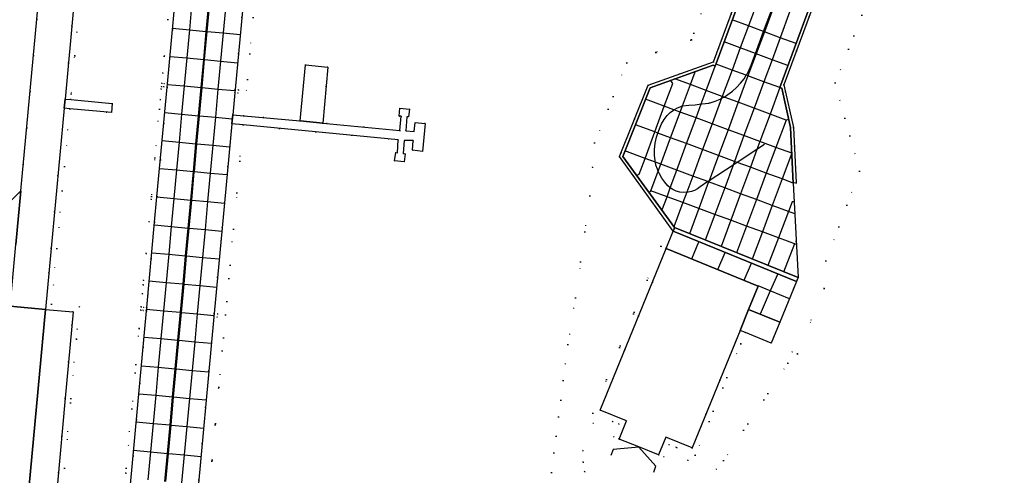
# Model space of a CAD drawing. Header units: metres. Extents: x 174791 to 179073, y 406431 to 409043.
# Tile 110 of 256: x 176102 to 176276, y 407568 to 407649. Entities that reach past the tile are written whole.
import ezdxf

# ---------------------------------------------------------------- set-up
doc = ezdxf.new("R2010")
doc.units = ezdxf.units.M
doc.linetypes.add('DOT', pattern=[6.35, 0, -6.35])
for name, color, linetype in [('panden', 254, 'Continuous'), ('scheiding_grondkering', 254, 'Continuous'), ('terreindeelbegroeid', 254, 'DOT'), ('terreindeelonbegroeid', 254, 'DOT'), ('wegdeel_molgoot', 254, 'Continuous'), ('wegdeel_opstelplaats', 254, 'Continuous'), ('wegdeel_parkeervlak', 254, 'Continuous'), ('wegdeel_platform_vliegverkeer', 254, 'Continuous'), ('wegdeel_rijbaan', 254, 'Continuous'), ('wegdeel_rolbaan', 254, 'Continuous'), ('wegdeel_voetpad', 254, 'Continuous'), ('weginrichtingselement_markering_vliegtuigverharding', 254, 'Continuous'), ('weginrichtingselement_voeg_vliegtuigverharding', 254, 'Continuous')]:
    doc.layers.add(name, color=color, linetype=linetype)

msp = doc.modelspace()

# ---------------------------------------------------------------- linework, layer by layer
at = {"layer": 'panden'}
msp.add_polyline3d([(176215.045, 407571.639, 0), (176211.537, 407573.027, 0), (176208.029, 407574.415, 0), (176209.336, 407577.63, 0), (176204.685, 407579.529, 0), (176216.373, 407608.158, 0), (176232.658, 407601.462, 0), (176230.971, 407597.332, 0), (176229.459, 407593.629, 0), (176228.65, 407591.649, 0), (176220.983, 407572.875, 0), (176216.331, 407574.774, 0)], close=True, dxfattribs=at)
at = {"layer": 'scheiding_grondkering'}
msp.add_polyline3d([(176214.164, 407568.531, 0), (176214.554, 407569.592, 0), (176211.522, 407572.964, 0), (176206.988, 407572.586, 0), (176206.599, 407571.527, 0)], dxfattribs=at)
at = {"layer": 'terreindeelbegroeid'}
for points in [[(176131.374, 407672.521, 0), (176128.122, 407637.299, 0), (176127.525, 407637.354, 0), (176127.47, 407636.757, 0), (176128.067, 407636.702, 0), (176126.274, 407617.28, 0), (176125.86, 407612.801, 0), (176124.469, 407597.732, 0), (176123.871, 407597.787, 0), (176123.816, 407597.189, 0), (176124.414, 407597.134, 0), (176121.158, 407561.872, 0)], [(176143.284, 407649.03, 0), (176141.668, 407631.624, 0), (176139.676, 407631.804, 0), (176140.035, 407635.666, 0), (176140.632, 407635.61, 0), (176140.687, 407636.208, 0), (176140.09, 407636.263, 0), (176143.331, 407671.173, 0)], [(176195.262, 407562.111, 0), (176198.975, 407591.16, 0), (176200.338, 407599.412, 0), (176202.893, 407617.463, 0), (176203.337, 407622.528, 0), (176203.713, 407626.819, 0), (176209.386, 407641.012, 0), (176214.537, 407642.843, 0), (176220.851, 407645.088, 0), (176221.288, 407646.264, 0), (176229.061, 407667.923, 0)], [(176229.061, 407667.923, 0), (176221.288, 407646.264, 0), (176220.851, 407645.088, 0), (176214.537, 407642.843, 0), (176209.386, 407641.012, 0), (176203.713, 407626.819, 0), (176203.337, 407622.528, 0), (176202.893, 407617.463, 0), (176200.338, 407599.412, 0), (176198.975, 407591.16, 0), (176195.262, 407562.111, 0)], [(176234.618, 407667.828, 0), (176224.727, 407641.159, 0), (176213.19, 407637.058, 0), (176208.137, 407624.415, 0), (176217.623, 407611.189, 0), (176216.373, 407608.158, 0), (176215.448, 407608.538, 0), (176203.381, 407578.981, 0), (176206.907, 407577.541, 0), (176203.435, 407577.252, 0), (176201.641, 407572.37, 0), (176201.664, 407570.323, 0), (176201.969, 407568.637, 0), (176203.001, 407566.278, 0)], [(176218.435, 407565.821, 0), (176220.224, 407570.682, 0), (176218.203, 407572.93, 0), (176221.533, 407571.57, 0), (176229.576, 407591.271, 0), (176230.385, 407593.252, 0), (176234.964, 407591.387, 0), (176236.476, 407595.09, 0), (176239.432, 407602.332, 0), (176239.53, 407602.562, 0), (176239.611, 407602.753, 0), (176239.709, 407602.983, 0), (176238.875, 407619.722, 0), (176239.393, 407619.748, 0), (176238.912, 407629.547, 0), (176237.2, 407637.102, 0), (176246.88, 407663.259, 0)], [(176195.306, 407428.755, 0), (176206.376, 407435.381, 0), (176207.425, 407442.911, 0), (176208.941, 407457.902, 0), (176210.583, 407476.585, 0), (176211.342, 407488.373, 0), (176211.522, 407491.167, 0), (176200.728, 407499.767, 0), (176200.435, 407500, 0), (176200.434, 407500.082, 0), (176200.037, 407557.118, 0), (176203.498, 407553.499, 0), (176216.898, 407559.249, 0), (176226.538, 407570.607, 0), (176237.908, 407587.868, 0), (176238.657, 407589.876, 0), (176239.592, 407589.493, 0), (176244.337, 407601.089, 0), (176244.654, 407605.948, 0), (176250.584, 407621.842, 0), (176246.261, 407637.444, 0), (176254.342, 407657.783, 0), (176313.803, 407635.598, 0)], [(176254.342, 407657.783, 0), (176246.261, 407637.444, 0), (176250.584, 407621.842, 0), (176244.654, 407605.948, 0), (176244.337, 407601.089, 0), (176239.592, 407589.493, 0), (176238.657, 407589.876, 0), (176237.908, 407587.868, 0), (176226.538, 407570.607, 0), (176216.898, 407559.249, 0)], [(176109.5, 407564.751, 0), (176109.911, 407569.288, 0), (176110.952, 407580.803, 0), (176111.022, 407581.576, 0), (176112.008, 407592.113, 0), (176112.175, 407593.894, 0), (176112.542, 407597.815, 0), (176107.619, 407598.275, 0), (176108.539, 407608.123, 0), (176109.492, 407618.323, 0), (176109.898, 407622.668, 0), (176110.852, 407632.875, 0), (176118.228, 407632.198, 0), (176118.365, 407633.837, 0), (176111.004, 407634.505, 0), (176111.095, 407635.481, 0), (176111.098, 407635.51, 0), (176111.728, 407642.249, 0), (176112.121, 407646.458, 0), (176112.574, 407651.306, 0)], [(176112.574, 407651.306, 0), (176112.121, 407646.458, 0), (176111.728, 407642.249, 0), (176111.098, 407635.51, 0), (176111.095, 407635.481, 0), (176111.004, 407634.505, 0), (176110.008, 407634.595, 0), (176111.578, 407651.398, 0)], [(176120.162, 407561.964, 0), (176120.755, 407568.385, 0), (176120.838, 407569.288, 0), (176121.803, 407579.739, 0), (176123.121, 407594.015, 0), (176123.122, 407594.026, 0), (176123.418, 407597.226, 0), (176123.473, 407597.823, 0), (176123.684, 407600.112, 0), (176123.832, 407601.709, 0), (176123.905, 407602.499, 0), (176124.344, 407607.256, 0), (176124.864, 407612.893, 0), (176125.23, 407616.847, 0), (176125.278, 407617.372, 0), (176125.908, 407624.189, 0), (176126.701, 407632.788, 0), (176126.859, 407634.496, 0), (176127.031, 407636.36, 0), (176127.071, 407636.793, 0), (176127.126, 407637.391, 0), (176127.294, 407639.204, 0), (176127.568, 407642.169, 0), (176128.171, 407648.702, 0)], [(176128.171, 407648.702, 0), (176127.568, 407642.169, 0), (176127.294, 407639.204, 0), (176127.126, 407637.391, 0), (176127.071, 407636.793, 0), (176127.031, 407636.36, 0), (176126.859, 407634.496, 0), (176126.701, 407632.788, 0), (176125.908, 407624.189, 0), (176125.278, 407617.372, 0), (176125.23, 407616.847, 0), (176124.864, 407612.893, 0), (176124.344, 407607.256, 0), (176123.905, 407602.499, 0), (176123.832, 407601.709, 0), (176123.684, 407600.112, 0), (176123.473, 407597.823, 0), (176123.418, 407597.226, 0), (176123.122, 407594.026, 0), (176123.121, 407594.015, 0), (176121.803, 407579.739, 0), (176120.838, 407569.288, 0), (176120.755, 407568.385, 0), (176120.162, 407561.964, 0)], [(176134.802, 407557.677, 0), (176137.207, 407583.584, 0), (176139.807, 407611.589, 0), (176141.52, 407630.027, 0), (176168.952, 407627.395, 0), (176168.856, 407625.079, 0), (176168.519, 407625.107, 0), (176168.281, 407623.675, 0), (176170.039, 407623.457, 0), (176170.213, 407624.909, 0), (176169.865, 407624.957, 0), (176170.041, 407627.287, 0), (176171.613, 407627.258, 0), (176171.494, 407625.536, 0), (176173.243, 407625.334, 0), (176173.727, 407630.272, 0), (176171.985, 407630.474, 0), (176171.783, 407628.835, 0), (176170.291, 407628.941, 0), (176170.493, 407631.42, 0), (176170.796, 407631.453, 0), (176170.973, 407632.826, 0), (176169.263, 407632.973, 0), (176169.147, 407631.588, 0), (176169.482, 407631.537, 0), (176169.243, 407629.053, 0), (176155.594, 407630.325, 0), (176156.493, 407640.24, 0), (176152.567, 407640.649, 0), (176151.584, 407630.725, 0), (176141.668, 407631.624, 0), (176143.284, 407649.03, 0)], [(176100.926, 407536.921, 0), (176105.93, 407536.372, 0), (176110.026, 407581.668, 0), (176111.453, 407596.912, 0), (176106.53, 407597.372, 0), (176107.543, 407608.216, 0), (176109.856, 407632.967, 0), (176110.852, 407632.875, 0), (176109.898, 407622.668, 0), (176109.492, 407618.323, 0), (176108.539, 407608.123, 0), (176107.619, 407598.275, 0), (176112.542, 407597.815, 0), (176112.175, 407593.894, 0), (176112.008, 407592.113, 0), (176111.022, 407581.576, 0), (176110.952, 407580.803, 0), (176109.911, 407569.288, 0), (176109.5, 407564.751, 0), (176106.834, 407535.267, 0), (176101.828, 407535.816, 0)]]:
    msp.add_polyline3d(points, dxfattribs=at)
for points in [[(176102.158, 407650.555, 0), (176102.69, 407650.22, 0), (176105.023, 407648.748, 0), (176102.179, 407618.353, 0), (176099.617, 407615.777, 0), (176097.046, 407615.987, 0), (176098.53, 407630.616, 0), (176098.629, 407631.594, 0), (176100.612, 407651.125, 0), (176101.377, 407651.048, 0)], [(176141.52, 407630.027, 0), (176139.807, 407611.589, 0), (176137.207, 407583.584, 0), (176134.802, 407557.677, 0), (176138.455, 407552.606, 0), (176158.452, 407550.755, 0), (176158.267, 407548.764, 0), (176137.364, 407550.698, 0), (176133.35, 407556.27, 0), (176133.266, 407556.281, 0), (176133.27, 407556.315, 0), (176133.325, 407556.912, 0), (176132.728, 407556.968, 0), (176133.083, 407560.793, 0), (176136.356, 407596.05, 0), (176136.954, 407595.995, 0), (176137.009, 407596.592, 0), (176136.412, 407596.647, 0), (176137.816, 407611.774, 0), (176138.232, 407616.251, 0), (176139.529, 407630.218, 0)], [(176208.029, 407574.415, 0), (176211.537, 407573.027, 0), (176215.045, 407571.639, 0), (176215.971, 407571.261, 0), (176216.874, 407573.473, 0), (176218.203, 407572.93, 0), (176220.224, 407570.682, 0), (176218.435, 407565.821, 0), (176216.823, 407564.17, 0), (176215.297, 407563.098, 0), (176212.754, 407562.131, 0), (176209.874, 407561.983, 0), (176207.109, 407562.723, 0), (176204.782, 407564.2, 0), (176203.001, 407566.278, 0), (176201.969, 407568.637, 0), (176201.664, 407570.323, 0), (176201.641, 407572.37, 0), (176203.435, 407577.252, 0), (176206.907, 407577.541, 0), (176208.037, 407577.08, 0), (176207.103, 407574.793, 0)]]:
    msp.add_polyline3d(points, close=True, dxfattribs=at)
at = {"layer": 'terreindeelonbegroeid'}
for points in [[(176128.122, 407637.299, 0), (176128.067, 407636.702, 0), (176127.47, 407636.757, 0), (176127.525, 407637.354, 0)], [(176140.035, 407635.666, 0), (176140.09, 407636.263, 0), (176140.687, 407636.208, 0), (176140.632, 407635.61, 0)], [(176216.373, 407608.158, 0), (176204.685, 407579.529, 0), (176209.336, 407577.63, 0), (176208.029, 407574.415, 0), (176207.103, 407574.793, 0), (176208.037, 407577.08, 0), (176206.907, 407577.541, 0), (176203.381, 407578.981, 0), (176215.448, 407608.538, 0)], [(176124.469, 407597.732, 0), (176124.414, 407597.134, 0), (176123.816, 407597.189, 0), (176123.871, 407597.787, 0)], [(176136.356, 407596.05, 0), (176136.412, 407596.647, 0), (176137.009, 407596.592, 0), (176136.954, 407595.995, 0)], [(176230.385, 407593.252, 0), (176229.576, 407591.271, 0), (176221.533, 407571.57, 0), (176218.203, 407572.93, 0), (176216.874, 407573.473, 0), (176215.971, 407571.261, 0), (176215.045, 407571.639, 0), (176216.331, 407574.774, 0), (176220.983, 407572.875, 0), (176228.65, 407591.649, 0), (176229.459, 407593.629, 0)]]:
    msp.add_polyline3d(points, close=True, dxfattribs=at)
at = {"layer": 'wegdeel_molgoot'}
for points in [[(176229.58, 407680.024, 0), (176234.899, 407668.475, 0), (176235.38, 407668.264, 0), (176225.06, 407640.43, 0), (176224.704, 407640.564, 0), (176213.524, 407636.551, 0), (176208.681, 407624.432, 0), (176217.855, 407611.836, 0), (176217.771, 407611.601, 0), (176217.707, 407611.425, 0), (176217.623, 407611.189, 0), (176208.137, 407624.415, 0), (176213.19, 407637.058, 0), (176224.727, 407641.159, 0), (176234.618, 407667.828, 0), (176229.713, 407678.392, 0), (176228.825, 407680.305, 0)], [(176259.445, 407669.001, 0), (176257.573, 407668.146, 0), (176246.88, 407663.259, 0), (176237.2, 407637.102, 0), (176238.912, 407629.547, 0), (176239.393, 407619.748, 0), (176238.875, 407619.722, 0), (176238.385, 407629.553, 0), (176236.857, 407636.504, 0), (176236.479, 407636.618, 0), (176246.656, 407664.132, 0), (176247.102, 407663.922, 0), (176258.758, 407669.256, 0)]]:
    msp.add_polyline3d(points, close=True, dxfattribs=at)
at = {"layer": 'wegdeel_opstelplaats'}
for points in [[(176155.594, 407630.325, 0), (176151.584, 407630.725, 0), (176152.567, 407640.649, 0), (176156.493, 407640.24, 0)], [(176236.476, 407595.09, 0), (176234.964, 407591.387, 0), (176230.385, 407593.252, 0), (176229.459, 407593.629, 0), (176230.971, 407597.332, 0)]]:
    msp.add_polyline3d(points, close=True, dxfattribs=at)
at = {"layer": 'wegdeel_parkeervlak'}
msp.add_polyline3d([(176100.926, 407536.921, 0), (176106.53, 407597.372, 0), (176111.453, 407596.912, 0), (176110.026, 407581.668, 0), (176105.93, 407536.372, 0)], close=True, dxfattribs=at)
at = {"layer": 'wegdeel_platform_vliegverkeer'}
for points in [[(176258.758, 407669.256, 0), (176247.102, 407663.922, 0), (176246.656, 407664.132, 0), (176236.479, 407636.618, 0), (176236.857, 407636.504, 0), (176238.385, 407629.553, 0), (176238.875, 407619.722, 0), (176239.709, 407602.983, 0), (176217.855, 407611.836, 0), (176208.681, 407624.432, 0), (176213.524, 407636.551, 0), (176224.704, 407640.564, 0), (176225.06, 407640.43, 0), (176235.38, 407668.264, 0), (176234.899, 407668.475, 0), (176229.58, 407680.024, 0)], [(176239.709, 407602.983, 0), (176239.611, 407602.753, 0), (176239.53, 407602.562, 0), (176239.432, 407602.332, 0), (176217.623, 407611.189, 0), (176217.707, 407611.425, 0), (176217.771, 407611.601, 0), (176217.855, 407611.836, 0)], [(176239.432, 407602.332, 0), (176236.476, 407595.09, 0), (176230.971, 407597.332, 0), (176232.658, 407601.462, 0), (176216.373, 407608.158, 0), (176217.623, 407611.189, 0)]]:
    msp.add_polyline3d(points, close=True, dxfattribs=at)
at = {"layer": 'wegdeel_rijbaan'}
for points in [[(176116.603, 407706.535, 0), (176116.406, 407704.369, 0), (176111.578, 407651.398, 0), (176110.008, 407634.595, 0), (176109.856, 407632.967, 0), (176107.543, 407608.216, 0), (176106.53, 407597.372, 0), (176100.289, 407597.955, 0), (176100.516, 407600.411, 0), (176101.293, 407608.843, 0), (176102.179, 407618.353, 0), (176105.023, 407648.748, 0), (176108.506, 407686.712, 0), (176109.248, 407694.729, 0), (176110.193, 407706.031, 0), (176109.402, 407707.636, 0), (176108.621, 407709.218, 0), (176112.7, 407708.137, 0)], [(176106.53, 407597.372, 0), (176100.926, 407536.921, 0), (176099.155, 407517.767, 0), (176098.023, 407505.52, 0), (176097.825, 407503.109, 0), (176097, 407494.388, 0), (176090.765, 407495.038, 0), (176091.531, 407501.298, 0), (176091.684, 407502.998, 0), (176093.421, 407522.488, 0), (176093.968, 407528.361, 0), (176094.07, 407529.534, 0), (176094.745, 407537.458, 0), (176094.788, 407537.962, 0), (176095.387, 407544.993, 0), (176095.716, 407548.854, 0), (176096.979, 407562.057, 0), (176098.308, 407576.473, 0), (176099.414, 407588.462, 0), (176100.121, 407596.129, 0), (176100.289, 407597.955, 0)]]:
    msp.add_polyline3d(points, close=True, dxfattribs=at)
msp.add_polyline3d([(176099.617, 407615.777, 0), (176102.179, 407618.353, 0), (176101.293, 407608.843, 0)], dxfattribs=at)
at = {"layer": 'wegdeel_rolbaan'}
for points in [[(176121.158, 407561.872, 0), (176124.414, 407597.134, 0), (176124.469, 407597.732, 0), (176125.86, 407612.801, 0), (176126.274, 407617.28, 0), (176128.067, 407636.702, 0), (176128.122, 407637.299, 0), (176131.374, 407672.521, 0)], [(176143.331, 407671.173, 0), (176140.09, 407636.263, 0), (176140.035, 407635.666, 0), (176139.676, 407631.804, 0), (176139.529, 407630.218, 0), (176138.232, 407616.251, 0), (176137.816, 407611.774, 0), (176136.412, 407596.647, 0), (176136.356, 407596.05, 0), (176133.083, 407560.793, 0)]]:
    msp.add_polyline3d(points, dxfattribs=at)
at = {"layer": 'wegdeel_voetpad'}
for points in [[(176111.004, 407634.505, 0), (176118.365, 407633.837, 0), (176118.228, 407632.198, 0), (176110.852, 407632.875, 0), (176109.856, 407632.967, 0), (176110.008, 407634.595, 0)], [(176141.52, 407630.027, 0), (176139.529, 407630.218, 0), (176139.676, 407631.804, 0), (176141.668, 407631.624, 0), (176151.584, 407630.725, 0), (176155.594, 407630.325, 0), (176169.243, 407629.053, 0), (176169.482, 407631.537, 0), (176169.147, 407631.588, 0), (176169.263, 407632.973, 0), (176170.973, 407632.826, 0), (176170.796, 407631.453, 0), (176170.493, 407631.42, 0), (176170.291, 407628.941, 0), (176171.783, 407628.835, 0), (176171.985, 407630.474, 0), (176173.727, 407630.272, 0), (176173.243, 407625.334, 0), (176171.494, 407625.536, 0), (176171.613, 407627.258, 0), (176170.041, 407627.287, 0), (176169.865, 407624.957, 0), (176170.213, 407624.909, 0), (176170.039, 407623.457, 0), (176168.281, 407623.675, 0), (176168.519, 407625.107, 0), (176168.856, 407625.079, 0), (176168.952, 407627.395, 0)]]:
    msp.add_polyline3d(points, close=True, dxfattribs=at)
at = {"layer": 'weginrichtingselement_markering_vliegtuigverharding'}
msp.add_line((176231.421, 407640.578), (176231.704, 407641.434), dxfattribs=at)
for points in [[(176231.704, 407641.434, 0), (176232.16, 407642.654, 0), (176233.618, 407646.551, 0), (176235.363, 407651.219, 0), (176237.108, 407655.886, 0), (176237.118, 407655.914, 0), (176238.85, 407660.596, 0), (176240.579, 407665.272, 0), (176241.642, 407668.146, 0)], [(176127.845, 407566.903, 0), (176128.301, 407571.862, 0), (176128.763, 407576.892, 0), (176129.22, 407581.87, 0), (176129.676, 407586.829, 0), (176130.142, 407591.898, 0), (176130.595, 407596.837, 0), (176131.056, 407601.856, 0), (176131.513, 407606.825, 0), (176131.965, 407611.744, 0), (176132.421, 407616.704, 0), (176132.882, 407621.724, 0), (176132.885, 407621.752, 0), (176133.338, 407626.681, 0), (176133.793, 407631.621, 0), (176134.253, 407636.63, 0), (176134.708, 407641.569, 0), (176135.167, 407646.557, 0), (176135.622, 407651.507, 0), (176136.08, 407656.486, 0), (176136.538, 407661.462, 0)], [(176222.401, 407619.088, 0), (176221.923, 407618.726, 0), (176221.397, 407618.439, 0), (176220.834, 407618.233, 0), (176220.246, 407618.113, 0), (176220.014, 407618.1, 0), (176219.529, 407618.074, 0), (176218.814, 407618.142, 0), (176218.168, 407618.307, 0), (176217.556, 407618.572, 0), (176217.097, 407618.865, 0), (176216.691, 407619.228, 0), (176216.112, 407619.898, 0), (176215.601, 407620.622, 0), (176215.172, 407621.376, 0), (176214.973, 407621.824, 0), (176214.819, 407622.169, 0), (176214.574, 407622.918, 0), (176214.47, 407623.412, 0), (176214.412, 407623.688, 0), (176214.313, 407624.678, 0), (176214.321, 407625.672, 0), (176214.443, 407626.762, 0), (176214.67, 407627.835, 0), (176214.906, 407628.581, 0), (176215.052, 407629.041, 0), (176215.55, 407630.203, 0), (176216.002, 407630.989, 0), (176216.557, 407631.707, 0), (176217.07, 407632.209, 0), (176217.646, 407632.637, 0), (176217.746, 407632.693, 0), (176218.372, 407633.044, 0), (176219.14, 407633.363, 0), (176219.173, 407633.373, 0), (176219.206, 407633.382, 0), (176219.24, 407633.388, 0), (176219.266, 407633.392, 0), (176219.274, 407633.393, 0), (176220.386, 407633.492, 0), (176221.498, 407633.598, 0), (176222.585, 407633.726, 0), (176222.719, 407633.742, 0), (176223.938, 407633.895, 0), (176224.053, 407633.914, 0), (176224.167, 407633.942, 0), (176225.051, 407634.231, 0), (176225.91, 407634.586, 0), (176226.179, 407634.724, 0), (176226.612, 407634.945, 0), (176226.621, 407634.95, 0), (176227.298, 407635.375, 0), (176228.092, 407635.977, 0), (176228.83, 407636.647, 0), (176229.523, 407637.394, 0), (176230.15, 407638.198, 0), (176230.545, 407638.806, 0), (176230.641, 407638.954, 0), (176231.066, 407639.749, 0), (176231.421, 407640.578, 0)], [(176233.769, 407626.527, 0), (176232.434, 407625.654, 0), (176228.964, 407623.383, 0), (176228.208, 407622.888, 0), (176223.963, 407620.11, 0), (176223.757, 407619.975, 0), (176222.401, 407619.088, 0)]]:
    msp.add_polyline3d(points, dxfattribs=at)
at = {"layer": 'weginrichtingselement_voeg_vliegtuigverharding'}
for p, q in [((176217.532, 407637.329), (176217.207, 407637.899)), ((176238.063, 407630.965), (176237.606, 407630.885)), ((176211.145, 407621.068), (176211.602, 407621.292)), ((176213.321, 407618.073), (176213.686, 407618.358)), ((176239.027, 407616.4), (176238.695, 407616.378)), ((176220.892, 407606.317), (176222.183, 407609.348)), ((176239.079, 407608.961), (176237.155, 407603.956)), ((176225.543, 407604.424), (176226.815, 407607.458)), ((176230.164, 407602.527), (176231.463, 407605.564))]:
    msp.add_line(p, q, dxfattribs=at)
for points in [[(176241.368, 407675.674, 0), (176239.625, 407670.973, 0), (176237.881, 407666.272, 0), (176236.145, 407661.591, 0), (176234.411, 407656.916, 0), (176232.668, 407652.217, 0), (176230.938, 407647.554, 0), (176229.488, 407643.645, 0), (176228.036, 407639.731, 0), (176226.304, 407635.059, 0), (176226.179, 407634.724, 0), (176224.502, 407630.203, 0), (176222.816, 407625.656, 0), (176221.077, 407620.967, 0), (176220.014, 407618.1, 0), (176219.335, 407616.27, 0), (176217.749, 407611.995, 0)], [(176244.168, 407674.622, 0), (176242.433, 407669.942, 0), (176242.211, 407669.341, 0), (176240.687, 407665.231, 0), (176238.955, 407660.558, 0), (176237.22, 407655.876, 0), (176235.478, 407651.177, 0), (176233.746, 407646.504, 0), (176232.3, 407642.603, 0), (176230.851, 407638.693, 0), (176229.119, 407634.02, 0), (176227.319, 407629.164, 0), (176225.633, 407624.615, 0), (176223.963, 407620.11, 0), (176223.894, 407619.925, 0), (176222.153, 407615.229, 0), (176220.498, 407610.762, 0)], [(176246.95, 407673.603, 0), (176245.219, 407668.919, 0), (176243.474, 407664.197, 0), (176241.749, 407659.53, 0), (176240.016, 407654.841, 0), (176238.279, 407650.14, 0), (176236.548, 407645.456, 0), (176235.109, 407641.561, 0), (176233.665, 407637.655, 0), (176231.937, 407632.979, 0), (176230.142, 407628.123, 0), (176228.46, 407623.57, 0), (176228.208, 407622.888, 0), (176226.726, 407618.877, 0), (176224.99, 407614.18, 0), (176223.302, 407609.613, 0)], [(176132.47, 407651.798, 0), (176132.013, 407646.849, 0), (176131.553, 407641.861, 0), (176131.097, 407636.922, 0), (176130.635, 407631.913, 0), (176130.179, 407626.974, 0), (176129.725, 407622.045, 0), (176129.259, 407616.996, 0), (176128.802, 407612.037, 0), (176128.348, 407607.118, 0), (176127.889, 407602.149, 0), (176127.426, 407597.131, 0), (176126.971, 407592.192, 0), (176126.503, 407587.123, 0), (176126.046, 407582.164, 0), (176125.587, 407577.185, 0), (176125.123, 407572.156, 0), (176124.665, 407567.197, 0)], [(176127.659, 407566.92, 0), (176128.116, 407571.88, 0), (176128.58, 407576.909, 0), (176129.039, 407581.887, 0), (176129.497, 407586.846, 0), (176129.964, 407591.915, 0), (176130.42, 407596.853, 0), (176130.883, 407601.872, 0), (176131.341, 407606.841, 0), (176131.795, 407611.76, 0), (176132.252, 407616.719, 0), (176132.718, 407621.768, 0), (176133.172, 407626.697, 0), (176133.628, 407631.636, 0), (176134.09, 407636.645, 0), (176134.545, 407641.584, 0), (176135.005, 407646.572, 0), (176135.462, 407651.521, 0)], [(176138.444, 407651.246, 0), (176137.988, 407646.296, 0), (176137.528, 407641.308, 0), (176137.072, 407636.369, 0), (176136.61, 407631.36, 0), (176136.154, 407626.421, 0), (176135.699, 407621.492, 0), (176135.234, 407616.444, 0), (176134.776, 407611.484, 0), (176134.323, 407606.565, 0), (176133.864, 407601.596, 0), (176133.401, 407596.577, 0), (176132.946, 407591.639, 0), (176132.478, 407586.57, 0), (176132.02, 407581.611, 0), (176131.561, 407576.633, 0), (176131.097, 407571.604, 0), (176130.64, 407566.645, 0)], [(176239.352, 407644.407, 0), (176236.548, 407645.456, 0), (176233.746, 407646.504, 0), (176233.618, 407646.551, 0), (176230.938, 407647.554, 0), (176228.081, 407648.622, 0)], [(176129.029, 407647.125, 0), (176132.013, 407646.849, 0), (176135.005, 407646.572, 0), (176135.167, 407646.557, 0), (176137.988, 407646.296, 0), (176140.965, 407646.021, 0)], [(176237.926, 407640.517, 0), (176235.109, 407641.561, 0), (176232.3, 407642.603, 0), (176232.16, 407642.654, 0), (176229.488, 407643.645, 0), (176226.631, 407644.704, 0)], [(176128.569, 407642.137, 0), (176131.553, 407641.861, 0), (176134.545, 407641.584, 0), (176134.708, 407641.569, 0), (176137.528, 407641.308, 0), (176140.504, 407641.033, 0)], [(176215.624, 407614.873, 0), (176216.523, 407617.309, 0), (176217.097, 407618.865, 0), (176218.259, 407622.01, 0), (176219.991, 407626.701, 0), (176221.67, 407631.247, 0), (176222.585, 407633.726, 0), (176223.464, 407636.108, 0), (176225.06, 407640.43, 0)], [(176236.479, 407636.618, 0), (176233.665, 407637.655, 0), (176230.851, 407638.693, 0), (176230.545, 407638.806, 0), (176228.036, 407639.731, 0), (176225.194, 407640.779, 0)], [(176213.686, 407618.358, 0), (176214.973, 407621.824, 0), (176215.43, 407623.057, 0), (176217.17, 407627.744, 0), (176218.855, 407632.285, 0), (176219.266, 407633.392, 0), (176220.658, 407637.144, 0), (176221.501, 407639.415, 0)], [(176237.606, 407630.885, 0), (176234.753, 407631.939, 0), (176231.937, 407632.979, 0), (176229.119, 407634.02, 0), (176226.612, 407634.945, 0), (176226.304, 407635.059, 0), (176223.464, 407636.108, 0), (176220.658, 407637.144, 0), (176217.919, 407638.156, 0)], [(176128.113, 407637.198, 0), (176131.097, 407636.922, 0), (176134.09, 407636.645, 0), (176134.253, 407636.63, 0), (176137.072, 407636.369, 0), (176140.047, 407636.094, 0)], [(176211.602, 407621.292, 0), (176212.637, 407624.09, 0), (176214.371, 407628.779, 0), (176216.049, 407633.319, 0), (176217.532, 407637.329, 0)], [(176236.479, 407636.618, 0), (176234.753, 407631.939, 0), (176232.962, 407627.084, 0), (176232.434, 407625.654, 0), (176231.281, 407622.527, 0), (176229.549, 407617.832, 0), (176227.817, 407613.135, 0), (176226.096, 407608.471, 0)], [(176238.615, 407625, 0), (176235.792, 407626.041, 0), (176232.962, 407627.084, 0), (176230.142, 407628.123, 0), (176227.319, 407629.164, 0), (176224.502, 407630.203, 0), (176221.67, 407631.247, 0), (176218.855, 407632.285, 0), (176217.746, 407632.693, 0), (176216.049, 407633.319, 0), (176212.72, 407634.546, 0)], [(176127.65, 407632.189, 0), (176130.635, 407631.913, 0), (176133.628, 407631.636, 0), (176133.793, 407631.621, 0), (176136.61, 407631.36, 0), (176139.583, 407631.085, 0)], [(176237.606, 407630.885, 0), (176235.792, 407626.041, 0), (176234.088, 407621.488, 0), (176232.334, 407616.802, 0), (176230.579, 407612.114, 0), (176228.809, 407607.386, 0)], [(176238.868, 407619.721, 0), (176236.909, 407620.446, 0), (176234.088, 407621.488, 0), (176231.281, 407622.527, 0), (176228.964, 407623.383, 0), (176228.46, 407623.57, 0), (176225.633, 407624.615, 0), (176222.816, 407625.656, 0), (176219.991, 407626.701, 0), (176217.17, 407627.744, 0), (176214.906, 407628.581, 0), (176214.371, 407628.779, 0), (176210.923, 407630.054, 0)], [(176127.194, 407627.25, 0), (176130.179, 407626.974, 0), (176133.172, 407626.697, 0), (176133.338, 407626.681, 0), (176136.154, 407626.421, 0), (176139.127, 407626.146, 0)], [(176239.131, 407614.287, 0), (176238.049, 407614.687, 0), (176235.153, 407615.759, 0), (176232.334, 407616.802, 0), (176229.549, 407617.832, 0), (176226.726, 407618.877, 0), (176223.894, 407619.925, 0), (176223.757, 407619.975, 0), (176221.077, 407620.967, 0), (176218.259, 407622.01, 0), (176215.43, 407623.057, 0), (176214.47, 407623.412, 0), (176212.637, 407624.09, 0), (176209.081, 407625.406, 0)], [(176238.615, 407625, 0), (176236.909, 407620.446, 0), (176235.153, 407615.759, 0), (176233.397, 407611.073, 0), (176231.59, 407606.25, 0)], [(176126.739, 407622.321, 0), (176129.725, 407622.045, 0), (176132.718, 407621.768, 0), (176132.885, 407621.752, 0), (176135.699, 407621.492, 0), (176138.671, 407621.217, 0)], [(176126.273, 407617.272, 0), (176129.259, 407616.996, 0), (176132.252, 407616.719, 0), (176132.421, 407616.704, 0), (176135.234, 407616.444, 0), (176138.204, 407616.169, 0)], [(176239.414, 407608.849, 0), (176236.264, 407610.013, 0), (176233.397, 407611.073, 0), (176230.579, 407612.114, 0), (176227.817, 407613.135, 0), (176224.99, 407614.18, 0), (176222.153, 407615.229, 0), (176219.335, 407616.27, 0), (176216.523, 407617.309, 0), (176213.686, 407618.358, 0)], [(176238.695, 407616.378, 0), (176238.049, 407614.687, 0), (176236.264, 407610.013, 0), (176234.389, 407605.107, 0)], [(176125.815, 407612.313, 0), (176128.802, 407612.037, 0), (176131.795, 407611.76, 0), (176131.965, 407611.744, 0), (176134.776, 407611.484, 0), (176137.745, 407611.21, 0)], [(176125.361, 407607.394, 0), (176128.348, 407607.118, 0), (176131.341, 407606.841, 0), (176131.513, 407606.825, 0), (176134.323, 407606.565, 0), (176137.29, 407606.291, 0)], [(176236.11, 407603.675, 0), (176234.805, 407600.634, 0), (176233.028, 407596.494, 0)], [(176124.902, 407602.425, 0), (176127.889, 407602.149, 0), (176130.883, 407601.872, 0), (176131.056, 407601.856, 0), (176133.864, 407601.596, 0), (176136.83, 407601.322, 0)], [(176238.195, 407599.242, 0), (176234.805, 407600.634, 0), (176232.656, 407601.516, 0)], [(176124.439, 407597.407, 0), (176127.426, 407597.131, 0), (176130.42, 407596.853, 0), (176130.595, 407596.837, 0), (176133.401, 407596.577, 0), (176136.366, 407596.303, 0)], [(176123.983, 407592.468, 0), (176126.971, 407592.192, 0), (176129.964, 407591.915, 0), (176130.142, 407591.898, 0), (176132.946, 407591.639, 0), (176135.909, 407591.365, 0)], [(176123.515, 407587.399, 0), (176126.503, 407587.123, 0), (176129.497, 407586.846, 0), (176129.676, 407586.829, 0), (176132.478, 407586.57, 0), (176135.44, 407586.296, 0)], [(176123.057, 407582.44, 0), (176126.046, 407582.164, 0), (176129.039, 407581.887, 0), (176129.22, 407581.87, 0), (176132.02, 407581.611, 0), (176134.982, 407581.337, 0)], [(176122.598, 407577.462, 0), (176125.587, 407577.185, 0), (176128.58, 407576.909, 0), (176128.763, 407576.892, 0), (176131.561, 407576.633, 0), (176134.521, 407576.359, 0)], [(176122.133, 407572.433, 0), (176125.123, 407572.156, 0), (176128.116, 407571.88, 0), (176128.301, 407571.862, 0), (176131.097, 407571.604, 0), (176134.056, 407571.33, 0)]]:
    msp.add_polyline3d(points, dxfattribs=at)

doc.saveas('drawing.dxf')
